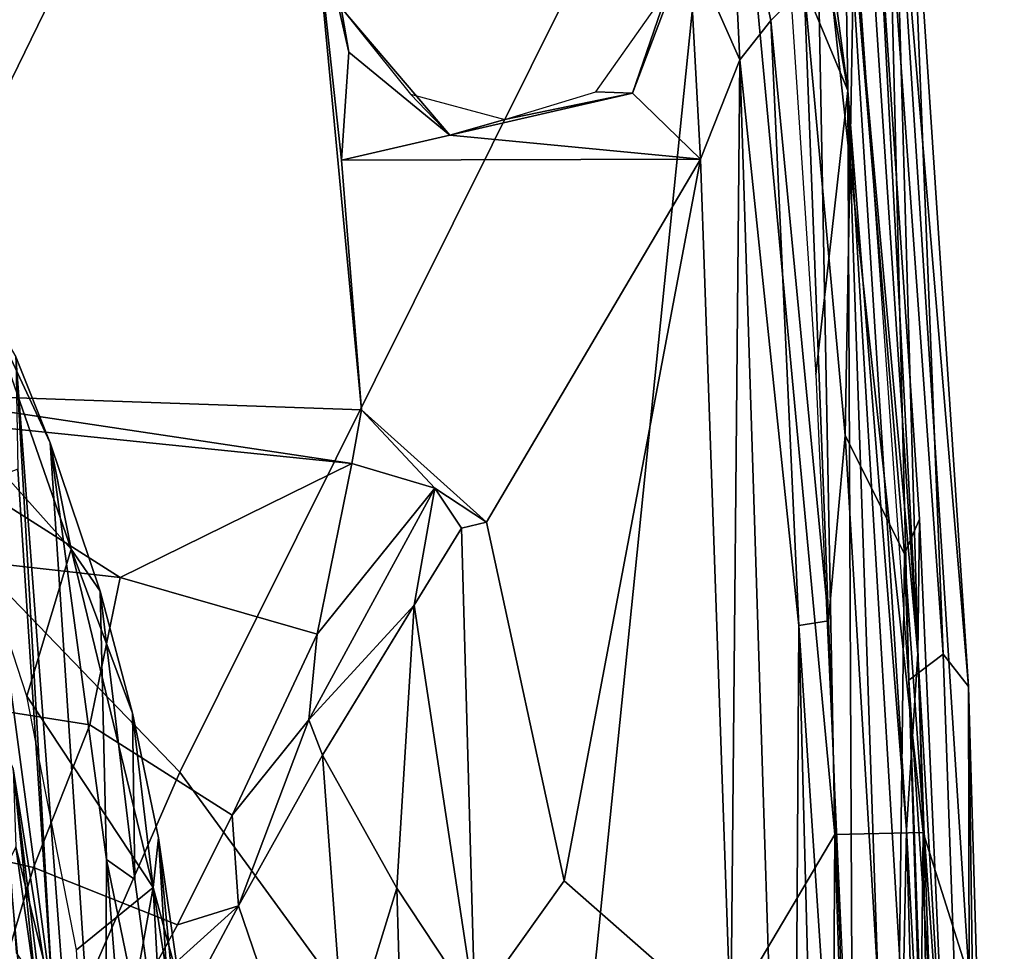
# Model space of a CAD drawing. Header units: millimetres. Extents: x -320 to 320, y -487 to 330.
# Tile 166 of 188: x 284 to 314, y 20 to 48. Entities that reach past the tile are written whole.
import ezdxf

# ---------------------------------------------------------------- set-up
doc = ezdxf.new("R2010")
doc.units = ezdxf.units.MM
doc.layers.add('Layer 01', color=7, linetype='Continuous', true_color=0x000000)

msp = doc.modelspace()

# ---------------------------------------------------------------- linework, layer by layer
at = {"layer": 'Layer 01'}
for points in [[(279.174, 35.525, 576.27), (293.769, 65.444, 572.938), (274.984, 54.563, 574.466)], [(293.769, 65.444, 572.938), (279.174, 35.525, 576.27), (289.29, 25.037, 576.808), (305.74, 58.078, 572.865)], [(289.29, 25.037, 576.808), (300.774, 9.28, 576.97), (305.74, 58.078, 572.865)], [(305.74, 58.078, 572.865), (300.774, 9.28, 576.97), (309.005, 23.159, 575.02)], [(308.439, 52.703, 572.632), (305.74, 58.078, 572.865), (309.005, 23.159, 575.02)], [(310.655, 51.015, 563.272), (311.197, 55.203, 567.348), (312.265, 28.579, 564.836)], [(313.028, 27.605, 569.032), (311.197, 55.203, 567.348), (310.76, 54.513, 570.214)], [(311.197, 55.203, 567.348), (313.028, 27.605, 569.032), (312.265, 28.579, 564.836)], [(311.234, 27.803, 563.946), (309.326, 54.737, 562.298), (310.655, 51.015, 563.272)], [(311.666, 23.213, 573.251), (310.76, 54.513, 570.214), (308.439, 52.703, 572.632)], [(313.043, 18.85, 571.677), (310.76, 54.513, 570.214), (311.666, 23.213, 573.251)], [(310.76, 54.513, 570.214), (313.043, 18.85, 571.677), (313.028, 27.605, 569.032)], [(311.502, 28.594, 563.908), (309.825, 54.092, 562.234), (309.278, 53.269, 562.378)], [(311.502, 28.594, 563.908), (310.315, 50.92, 562.186), (309.825, 54.092, 562.234)], [(306.149, 46.462, 555.611), (304.607, 49.928, 555.203), (305.808, 53.488, 555.524)], [(307.073, 47.642, 555.977), (306.149, 46.462, 555.611), (305.808, 53.488, 555.524)], [(307.073, 47.642, 555.977), (305.808, 53.488, 555.524), (308.083, 48.671, 556.877)], [(308.378, 53.109, 561.186), (309.39, 45.542, 561.801), (309.278, 53.269, 562.378)], [(308.378, 53.109, 561.186), (308.939, 48.145, 561.51), (309.39, 45.542, 561.801)], [(309.278, 53.269, 562.378), (311.163, 23.303, 564.13), (311.502, 28.594, 563.908)], [(309.278, 53.269, 562.378), (309.39, 45.542, 561.801), (311.163, 23.303, 564.13)], [(311.666, 23.213, 573.251), (308.439, 52.703, 572.632), (309.005, 23.159, 575.02)], [(293.288, 51.509, 555.616), (294.762, 35.934, 556.521), (280.364, 36.432, 556.826), (283.415, 48.582, 556.013)], [(293.288, 51.509, 555.616), (294.155, 43.441, 556.08), (294.762, 35.934, 556.521)], [(294.376, 46.695, 555.872), (294.155, 43.441, 556.08), (293.288, 51.509, 555.616)], [(293.288, 51.509, 555.616), (294.144, 48.022, 556.252), (294.376, 46.695, 555.872)], [(312.265, 28.579, 564.836), (311.234, 27.803, 563.946), (310.655, 51.015, 563.272)], [(311.099, 31.599, 561.851), (309.571, 49.935, 560.025), (310.315, 50.92, 562.186), (311.552, 32.643, 563.266)], [(310.315, 50.92, 562.186), (311.502, 28.594, 563.908), (311.552, 32.643, 563.266)], [(302.913, 45.461, 555.587), (304.607, 49.928, 555.203), (304.964, 43.473, 555.655)], [(302.913, 45.461, 555.587), (303.988, 48.592, 555.773), (304.607, 49.928, 555.203)], [(306.149, 46.462, 555.611), (304.964, 43.473, 555.655), (304.607, 49.928, 555.203)], [(307.58, 49.888, 561.403), (309.39, 45.542, 561.801), (308.939, 48.145, 561.51)], [(307.58, 49.888, 561.403), (308.428, 36.995, 562.192), (309.39, 45.542, 561.801)], [(308.083, 48.671, 556.877), (309.571, 49.935, 560.025), (309.316, 35.164, 558.334)], [(311.099, 31.599, 561.851), (309.316, 35.164, 558.334), (309.571, 49.935, 560.025)], [(301.809, 45.496, 556.215), (303.988, 48.592, 555.773), (302.913, 45.461, 555.587)], [(307.073, 47.642, 555.977), (308.083, 48.671, 556.877), (308.816, 29.582, 557.658)], [(308.816, 29.582, 557.658), (308.083, 48.671, 556.877), (309.316, 35.164, 558.334)], [(294.144, 48.022, 556.252), (297.423, 44.2, 555.907), (294.376, 46.695, 555.872)], [(294.144, 48.022, 556.252), (296.232, 45.425, 556.48), (297.423, 44.2, 555.907)], [(306.149, 46.462, 555.611), (307.073, 47.642, 555.977), (307.925, 29.446, 556.962)], [(308.816, 29.582, 557.658), (307.925, 29.446, 556.962), (307.073, 47.642, 555.977)], [(294.155, 43.441, 556.08), (294.376, 46.695, 555.872), (297.423, 44.2, 555.907)], [(305.869, 17.362, 557.088), (304.964, 43.473, 555.655), (306.149, 46.462, 555.611)], [(306.149, 46.462, 555.611), (307.723, -2.953, 558.159), (305.869, 17.362, 557.088)], [(307.925, 29.446, 556.962), (307.723, -2.953, 558.159), (306.149, 46.462, 555.611)], [(296.232, 45.425, 556.48), (299.075, 44.663, 556.376), (297.423, 44.2, 555.907)], [(304.964, 43.473, 555.655), (297.423, 44.2, 555.907), (302.913, 45.461, 555.587)], [(302.913, 45.461, 555.587), (297.423, 44.2, 555.907), (299.075, 44.663, 556.376)], [(299.075, 44.663, 556.376), (301.809, 45.496, 556.215), (302.913, 45.461, 555.587)], [(309.39, 45.542, 561.801), (308.428, 36.995, 562.192), (309.548, 12.369, 563.564)], [(309.39, 45.542, 561.801), (311.048, 17.862, 563.615), (311.163, 23.303, 564.13)], [(311.512, -16.937, 564.941), (311.048, 17.862, 563.615), (309.39, 45.542, 561.801)], [(309.39, 45.542, 561.801), (309.548, 12.369, 563.564), (311.512, -16.937, 564.941)], [(304.964, 43.473, 555.655), (294.155, 43.441, 556.08), (297.423, 44.2, 555.907)], [(294.762, 35.934, 556.521), (294.155, 43.441, 556.08), (304.964, 43.473, 555.655), (298.518, 32.555, 556.577)], [(304.964, 43.473, 555.655), (300.857, 21.761, 557.082), (298.518, 32.555, 556.577)], [(304.964, 43.473, 555.655), (305.869, 17.362, 557.088), (300.857, 21.761, 557.082)], [(283.496, 38.981, 369.784), (286.028, 31.743, 368.95), (281.654, 36.624, 369.463)], [(286.028, 31.743, 368.95), (283.496, 38.981, 369.784), (285.391, 34.942, 369.791)], [(283.496, 38.981, 369.784), (284.355, 37.531, 370.141), (285.391, 34.942, 369.791)], [(287.03, 10.155, 519.958), (285.391, 34.942, 369.791), (284.355, 37.531, 370.141), (286.147, 13.818, 509.371)], [(285.48, 17.98, 490.917), (284.355, 37.531, 370.141), (284.422, 34.145, 393.278)], [(284.355, 37.531, 370.141), (285.48, 17.98, 490.917), (286.147, 13.818, 509.371)], [(286.028, 31.743, 368.95), (284.688, 27.318, 368.485), (281.654, 36.624, 369.463)], [(294.469, 34.322, 556.58), (279.734, 35.827, 556.726), (280.364, 36.432, 556.826)], [(294.469, 34.322, 556.58), (280.364, 36.432, 556.826), (294.762, 35.934, 556.521)], [(294.762, 35.934, 556.521), (296.968, 33.577, 556.49), (294.469, 34.322, 556.58)], [(296.968, 33.577, 556.49), (294.762, 35.934, 556.521), (298.518, 32.555, 556.577)], [(287.498, 30.893, 554.594), (279.734, 35.827, 556.726), (294.469, 34.322, 556.58)], [(287.498, 30.893, 554.594), (280.624, 31.66, 554.629), (279.734, 35.827, 556.726)], [(279.174, 35.525, 576.27), (263.626, 26.897, 576.849), (276.05, -5.282, 579.39), (289.29, 25.037, 576.808)], [(309.316, 35.164, 558.334), (310.83, 9.929, 560.729), (309.877, 0.081, 559.36), (308.816, 29.582, 557.658)], [(310.83, 9.929, 560.729), (309.316, 35.164, 558.334), (311.099, 31.599, 561.851)], [(285.391, 34.942, 369.791), (286.897, 30.474, 369.328), (286.028, 31.743, 368.95)], [(287.086, 22.409, 427.04), (286.897, 30.474, 369.328), (285.391, 34.942, 369.791)], [(287.086, 22.409, 427.04), (285.391, 34.942, 369.791), (287.03, 10.155, 519.958)], [(285.48, 17.98, 490.917), (284.422, 34.145, 393.278), (283.369, 33.744, 403.382)], [(287.498, 30.893, 554.594), (294.469, 34.322, 556.58), (293.427, 29.182, 554.271)], [(296.968, 33.577, 556.49), (293.427, 29.182, 554.271), (294.469, 34.322, 556.58)], [(285.48, 17.98, 490.917), (283.369, 33.744, 403.382), (284.368, 19.602, 488.38)], [(293.172, 26.607, 553.04), (296.968, 33.577, 556.49), (296.343, 30.052, 555.563)], [(296.968, 33.577, 556.49), (293.172, 26.607, 553.04), (293.427, 29.182, 554.271)], [(297.769, 32.374, 556.558), (296.343, 30.052, 555.563), (296.968, 33.577, 556.49)], [(297.769, 32.374, 556.558), (296.968, 33.577, 556.49), (298.518, 32.555, 556.577)], [(311.552, 32.643, 563.266), (312.427, 12.829, 564.335), (311.099, 31.599, 561.851)], [(311.552, 32.643, 563.266), (311.502, 28.594, 563.908), (312.427, 12.829, 564.335)], [(298.17, 17.991, 557.347), (296.343, 30.052, 555.563), (297.769, 32.374, 556.558)], [(298.518, 32.555, 556.577), (300.857, 21.761, 557.082), (298.17, 17.991, 557.347), (297.769, 32.374, 556.558)], [(288.487, 21.568, 367.88), (284.688, 27.318, 368.485), (286.028, 31.743, 368.95)], [(286.028, 31.743, 368.95), (287.867, 26.812, 368.946), (288.487, 21.568, 367.88)], [(286.897, 30.474, 369.328), (287.867, 26.812, 368.946), (286.028, 31.743, 368.95)], [(280.624, 31.66, 554.629), (287.498, 30.893, 554.594), (286.586, 26.457, 551.759), (280.018, 27.489, 551.828)], [(311.099, 31.599, 561.851), (311.993, 6.146, 562.97), (310.83, 9.929, 560.729)], [(311.099, 31.599, 561.851), (312.427, 12.829, 564.335), (311.993, 6.146, 562.97)], [(287.498, 30.893, 554.594), (293.427, 29.182, 554.271), (290.865, 23.739, 550.7), (286.586, 26.457, 551.759)], [(287.867, 26.812, 368.946), (286.897, 30.474, 369.328), (287.936, 21.807, 408.761)], [(287.086, 22.409, 427.04), (287.936, 21.807, 408.761), (286.897, 30.474, 369.328)], [(293.583, 25.543, 553.028), (293.172, 26.607, 553.04), (296.343, 30.052, 555.563)], [(295.819, 21.546, 555.118), (293.583, 25.543, 553.028), (296.343, 30.052, 555.563)], [(298.17, 17.991, 557.347), (295.819, 21.546, 555.118), (296.343, 30.052, 555.563)], [(307.925, 29.446, 556.962), (308.812, -4.698, 558.647), (307.723, -2.953, 558.159)], [(308.816, 29.582, 557.658), (309.877, 0.081, 559.36), (307.925, 29.446, 556.962)], [(309.877, 0.081, 559.36), (308.812, -4.698, 558.647), (307.925, 29.446, 556.962)], [(293.172, 26.607, 553.04), (290.865, 23.739, 550.7), (293.427, 29.182, 554.271)], [(311.163, 23.303, 564.13), (312.64, -4.13, 565.564), (311.502, 28.594, 563.908)], [(311.234, 27.803, 563.946), (312.265, 28.579, 564.836), (313.477, -5.63, 566.544)], [(311.502, 28.594, 563.908), (312.64, -4.13, 565.564), (312.427, 12.829, 564.335)], [(313.477, -5.63, 566.544), (312.265, 28.579, 564.836), (313.028, 27.605, 569.032)], [(312.691, -18.983, 566.24), (311.234, 27.803, 563.946), (313.477, -5.63, 566.544)], [(314.103, -9.41, 570.801), (313.028, 27.605, 569.032), (313.043, 18.85, 571.677)], [(314.103, -9.41, 570.801), (313.477, -5.63, 566.544), (313.028, 27.605, 569.032)], [(280.018, 27.489, 551.828), (286.586, 26.457, 551.759), (284.894, 22.165, 547.846), (279.182, 23.456, 548.171)], [(284.771, 15.541, 355.834), (283.673, 16.197, 351.726), (282.635, 27.299, 353.13), (283.783, 26.269, 358.771)], [(284.688, 27.318, 368.485), (288.487, 21.568, 367.88), (286.186, 19.687, 367.683)], [(288.487, 21.568, 367.88), (287.867, 26.812, 368.946), (288.648, 23.055, 368.546)], [(289.352, 11.399, 446.763), (288.648, 23.055, 368.546), (287.867, 26.812, 368.946), (287.936, 21.807, 408.761)], [(284.894, 22.165, 547.846), (286.586, 26.457, 551.759), (290.865, 23.739, 550.7), (289.223, 20.44, 547.443)], [(293.172, 26.607, 553.04), (291.059, 21.008, 549.449), (290.865, 23.739, 550.7)], [(293.583, 25.543, 553.028), (291.059, 21.008, 549.449), (293.172, 26.607, 553.04)], [(285.345, 14.897, 359.498), (284.771, 15.541, 355.834), (283.783, 26.269, 358.771), (284.28, 25.131, 364.303)], [(293.583, 25.543, 553.028), (294.263, 16.447, 553.089), (292.931, 15.512, 551.098), (291.059, 21.008, 549.449)], [(295.819, 21.546, 555.118), (294.263, 16.447, 553.089), (293.583, 25.543, 553.028)], [(289.29, 25.037, 576.808), (276.05, -5.282, 579.39), (290.579, -8.898, 578.956), (300.774, 9.28, 576.97)], [(285.613, 14.222, 362.916), (285.345, 14.897, 359.498), (284.28, 25.131, 364.303)], [(285.613, 14.222, 362.916), (284.28, 25.131, 364.303), (285.189, 19.383, 365.873)], [(284.362, 22.791, 377.077), (285.189, 19.383, 365.873), (284.28, 25.131, 364.303)], [(291.059, 21.008, 549.449), (289.223, 20.44, 547.443), (290.865, 23.739, 550.7)], [(279.182, 23.456, 548.171), (284.894, 22.165, 547.846), (283.921, 18.886, 543.516), (278.668, 20.022, 543.612)], [(308.704, -21.904, 577.401), (309.005, 23.159, 575.02), (300.774, 9.28, 576.97)], [(308.704, -21.904, 577.401), (310.96, -39.141, 577.272), (309.005, 23.159, 575.02)], [(311.666, 23.213, 573.251), (309.005, 23.159, 575.02), (310.96, -39.141, 577.272)], [(312.612, -31.61, 575.455), (311.666, 23.213, 573.251), (310.96, -39.141, 577.272)], [(312.341, -19.551, 566.172), (311.163, 23.303, 564.13), (311.048, 17.862, 563.615)], [(312.64, -4.13, 565.564), (311.163, 23.303, 564.13), (312.341, -19.551, 566.172)], [(313.043, 18.85, 571.677), (311.666, 23.213, 573.251), (312.612, -31.61, 575.455)], [(289.29, 18.6, 368.076), (288.487, 21.568, 367.88), (288.648, 23.055, 368.546)], [(289.29, 18.6, 368.076), (288.648, 23.055, 368.546), (289.491, 14.331, 407.423)], [(289.352, 11.399, 446.763), (289.491, 14.331, 407.423), (288.648, 23.055, 368.546)], [(285.613, 6.206, 374.94), (285.552, 14.363, 375.995), (284.362, 22.791, 377.077), (277.727, 9.32, 375.342)], [(284.362, 22.791, 377.077), (285.552, 14.363, 375.995), (285.189, 19.383, 365.873)], [(287.688, 14.875, 470.601), (287.086, 22.409, 427.04), (287.03, 10.155, 519.958)], [(287.086, 22.409, 427.04), (287.688, 14.875, 470.601), (289.352, 11.399, 446.763)], [(287.936, 21.807, 408.761), (287.086, 22.409, 427.04), (289.352, 11.399, 446.763)], [(284.894, 22.165, 547.846), (289.223, 20.44, 547.443), (288.054, 18.297, 544.578), (283.921, 18.886, 543.516)], [(300.857, 21.761, 557.082), (305.869, 17.362, 557.088), (298.816, 10.176, 557.794), (298.17, 17.991, 557.347)], [(286.703, 11.642, 366.837), (286.186, 19.687, 367.683), (288.487, 21.568, 367.88)], [(289.244, 7.652, 366.417), (286.703, 11.642, 366.837), (288.487, 21.568, 367.88)], [(289.244, 7.652, 366.417), (288.487, 21.568, 367.88), (289.606, 14.486, 367.648)], [(289.29, 18.6, 368.076), (289.606, 14.486, 367.648), (288.487, 21.568, 367.88)], [(296.17, 9.333, 555.394), (294.263, 16.447, 553.089), (295.819, 21.546, 555.118)], [(296.17, 9.333, 555.394), (295.819, 21.546, 555.118), (298.17, 17.991, 557.347)], [(291.059, 21.008, 549.449), (289.287, 17.696, 545.527), (288.054, 18.297, 544.578)], [(291.059, 21.008, 549.449), (288.054, 18.297, 544.578), (289.223, 20.44, 547.443)], [(291.059, 21.008, 549.449), (292.931, 15.512, 551.098), (291.024, 14.076, 547.401), (289.287, 17.696, 545.527)]]:
    msp.add_3dface(points, dxfattribs=at)

doc.saveas('drawing.dxf')
